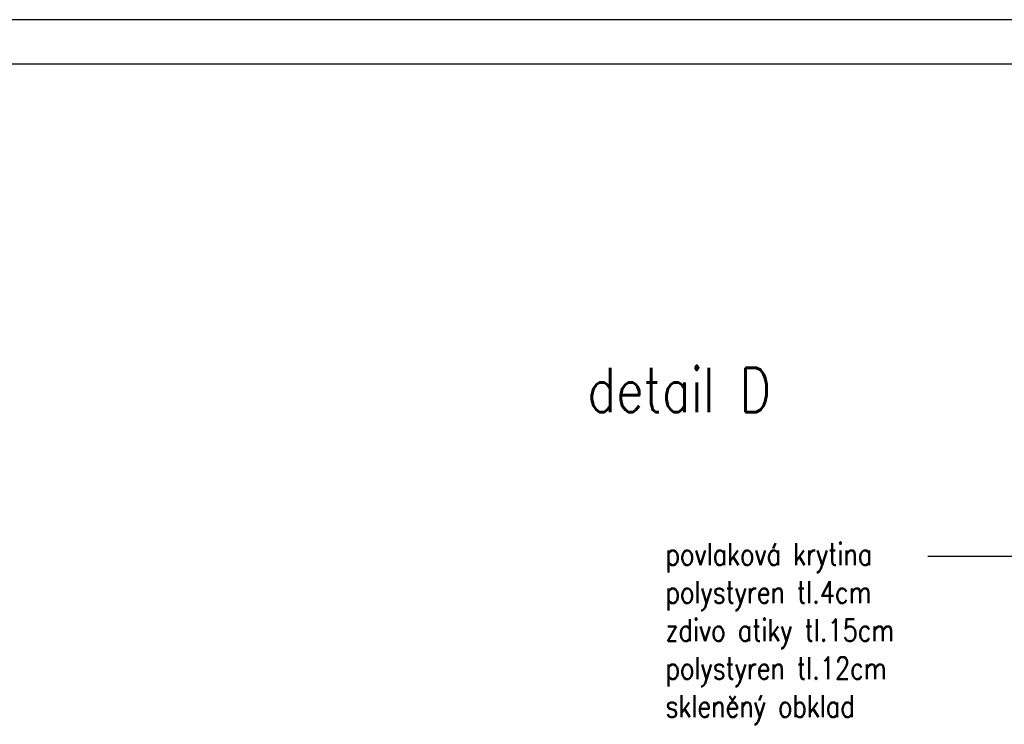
# Model space of a CAD drawing. Header units: millimetres. Extents: x -637441 to -130928, y -380379 to -53767.
# Tile 171 of 256: x -364391 to -358837, y -149718 to -145744. Entities that reach past the tile are written whole.
import ezdxf

# ---------------------------------------------------------------- set-up
doc = ezdxf.new("R2010")
doc.units = ezdxf.units.MM
doc.header["$LTSCALE"] = 10
for name, color, linetype, lineweight in [('CKFORMATY', 7, 'Continuous', 25), ('CKTEXTY_MALE', 7, 'Continuous', 25), ('CKTEXTY_STREDNI', 6, 'Continuous', 50)]:
    doc.layers.add(name, color=color, linetype=linetype, lineweight=lineweight)
doc.styles.get("Standard").update_dxf_attribs({"font": 'simplex.shx', "width": 0.8})

# ---------------------------------------------------------------- blocks, each defined once
blk = doc.blocks.new('FORM_a3')
for p, q in [((42, 29.7), (0, 29.7)), ((41.5, 29.2), (0.5, 29.2))]:
    blk.add_line(p, q)

msp = doc.modelspace()

# ---------------------------------------------------------------- linework, layer by layer
at = {"layer": 'CKTEXTY_MALE'}
msp.add_line((-355147.744, -148771.2), (-359269.124, -148771.2), dxfattribs=at)

# ---------------------------------------------------------------- block references
at = {"layer": 'CKFORMATY', "xscale": 500, "yscale": 500, "zscale": 500}
msp.add_blockref('FORM_a3', (-370166.389, -160593.794), dxfattribs=at)

# ---------------------------------------------------------------- texts
at = {"layer": 'CKTEXTY_MALE', "width": 0.8}
for s, p in [('povlaková krytina', (-360747.253, -148820.998)), ('polystyren tl.4cm', (-360747.253, -149035.283)), ('zdivo atiky tl.15cm', (-360747.253, -149249.569)), ('polystyren tl.12cm', (-360747.253, -149463.855)), ('skleněný obklad', (-360747.253, -149678.141))]:
    msp.add_text(s, height=125, dxfattribs=at).set_placement(p)
at = {"layer": 'CKTEXTY_STREDNI', "color": 7, "width": 0.8}
msp.add_text('detail D', height=250, dxfattribs=at).set_placement((-361188.704, -147957.063))

doc.saveas('drawing.dxf')
